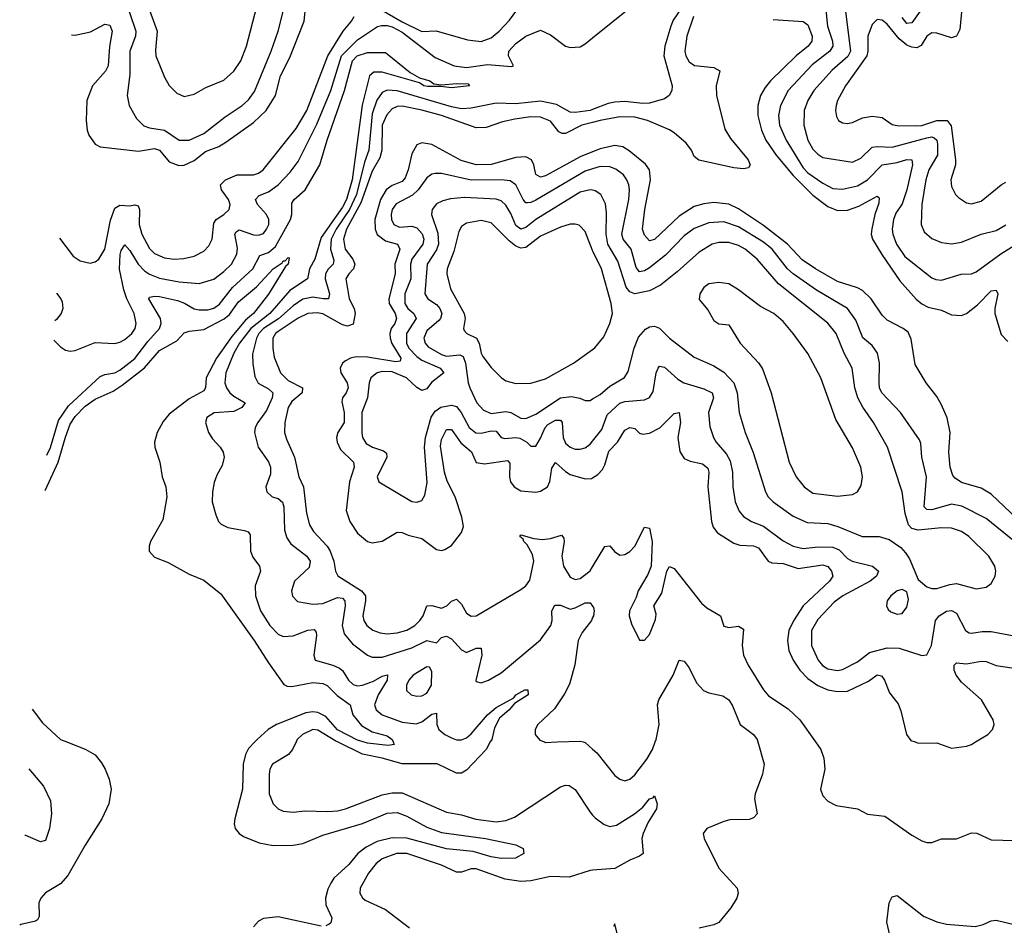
# Model space of a CAD drawing. Header units: inches. Extents: x 1682530 to 1839546, y 640742 to 791647.
# Tile 251 of 256: x 1687686 to 1691663, y 749260 to 752916. Entities that reach past the tile are written whole.
import ezdxf

# ---------------------------------------------------------------- set-up
doc = ezdxf.new("R2010")
doc.units = ezdxf.units.IN
doc.header["$MEASUREMENT"] = 0
for name, color, linetype in [('B6784', 7, 'Continuous'), ('B6785', 7, 'Continuous'), ('B6794', 7, 'Continuous'), ('B6795', 7, 'Continuous')]:
    doc.layers.add(name, color=color, linetype=linetype)

msp = doc.modelspace()

# ---------------------------------------------------------------- linework, layer by layer
at = {"layer": 'B6784', "color": 5}
for points, elevation in [([(1687875.3, 750000), (1687952.3, 749970), (1687990, 749947.8), (1688016.3, 749916.3), (1688030.7, 749890.7), (1688046.9, 749850), (1688054.5, 749810), (1688045.1, 749750), (1688018, 749690), (1687950, 749583.6), (1687879.6, 749460.4), (1687850, 749427.8), (1687789.2, 749390.8), (1687770.9, 749370), (1687762.4, 749350), (1687764.2, 749295.8), (1687757.6, 749282.4), (1687750, 749276.4), (1687690, 749263.2), (1687685.5, 749260.3)], 620), ([(1688635.4, 750000), (1688610, 749973.4), (1688597.2, 749950), (1688588.6, 749910), (1688585, 749810), (1688554.1, 749690), (1688551.7, 749670), (1688556.5, 749650), (1688572.6, 749630), (1688590, 749617.7), (1688652.5, 749592.5), (1688710, 749581.7), (1688790, 749583.1), (1688830, 749590.6), (1688910, 749623.5), (1689070, 749670.4), (1689170, 749711.9), (1689210, 749715.1), (1689250, 749700.7), (1689330, 749655.9), (1689390, 749634.1), (1689567.3, 749610), (1689690, 749585.3), (1689719.1, 749570), (1689722, 749550), (1689688.8, 749531.2), (1689630.7, 749529.3), (1689590, 749536.4), (1689518.1, 749558.1), (1689410, 749568.8), (1689250, 749611.2), (1689190, 749612.4), (1689130, 749597.8), (1689084.6, 749575.4), (1689051.3, 749550), (1689014.9, 749505.1), (1688954.4, 749450), (1688941.9, 749430), (1688930, 749406), (1688920.3, 749370), (1688922.7, 749342.7), (1688946, 749290), (1688942.6, 749270), (1688935.8, 749264.2), (1688922, 749258)], 620), ([(1688801.8, 750000), (1688787.9, 749970), (1688771.6, 749950), (1688707.1, 749910), (1688696.5, 749890), (1688692.7, 749870), (1688694, 749790), (1688710, 749750.3), (1688730, 749730.2), (1688750, 749721.1), (1688790, 749716.5), (1688837.7, 749722.3), (1688930, 749719.3), (1688970, 749722.3), (1689001.1, 749730), (1689150, 749786.2), (1689190, 749795.2), (1689230, 749795.1), (1689410, 749716.3), (1689470, 749706.3), (1689528.2, 749688.2), (1689610, 749677.5), (1689650, 749682.3), (1689684, 749696), (1689870, 749819.3), (1689890, 749826), (1689904.8, 749824.8), (1689930, 749808.8), (1689990, 749716), (1690000, 749704.9)], 640), ([(1689586.8, 750000), (1689569.6, 749970), (1689490, 749886.1), (1689470, 749874.5), (1689450, 749874.1), (1689371.6, 749911.6), (1689230, 749912.4), (1689150, 749934.9), (1689070, 749951.3), (1688969.3, 750000)], 640), ([(1689194.8, 750000), (1689198.7, 749990), (1689173.6, 749986.4), (1689090, 749994.7), (1689073.7, 750000)], 620), ([(1689805.9, 750000), (1689810, 749998.4), (1689856.5, 750000)], 660), ([(1689961.9, 750000), (1689970, 749997.8), (1690000, 749971.1)], 660), ([(1687722.2, 749892.2), (1687782, 749822), (1687810, 749762), (1687814.3, 749710), (1687806, 749650), (1687790, 749602), (1687770, 749597.1), (1687710, 749622.6), (1687706.6, 749622.5)], 640), ([(1690000, 749482.1), (1689990, 749481.3), (1689905.8, 749454.2), (1689830, 749456.3), (1689750, 749439.9), (1689710, 749437.3), (1689646.5, 749446.5), (1689530, 749488.4), (1689510, 749487.6), (1689470, 749475), (1689450, 749474.7), (1689390, 749502), (1689250, 749549.9), (1689208, 749550), (1689150, 749527.9), (1689125.5, 749510), (1689094, 749470), (1689061.5, 749410), (1689059.7, 749390), (1689070.2, 749370.2), (1689081.6, 749361.6), (1689163.6, 749323.6), (1689259.6, 749250)], 640), ([(1688903.2, 749256.8), (1688730, 749293.5), (1688670, 749287.8), (1688650, 749276.7), (1688630, 749254.1)], 620)]:
    msp.add_lwpolyline(points, dxfattribs=dict(at, elevation=elevation))
at = {"layer": 'B6785', "color": 5}
for points, elevation in [([(1689110, 752977.9), (1689230, 752908.4), (1689310, 752869.3), (1689368.5, 752871.5), (1689494.7, 752834.7), (1689550, 752828.7), (1689590, 752842.6), (1689622.9, 752870), (1689664.9, 752915.1), (1689730, 753006.6)], 680), ([(1687894.4, 752855), (1687910, 752853.6), (1687972.1, 752867.9), (1688030, 752898.4), (1688050, 752894.5), (1688058.8, 752870), (1688048.1, 752808.1), (1688042.9, 752730), (1688031.7, 752708.3), (1687979.8, 752650), (1687957, 752590), (1687954.5, 752510), (1687958.5, 752470), (1687965.3, 752450), (1687990, 752414), (1688010, 752402.8), (1688165.5, 752385.5), (1688230, 752396.6), (1688250, 752389), (1688290, 752342.5), (1688327.8, 752327.8), (1688350, 752329.6), (1688390, 752347.4), (1688435.5, 752384.5), (1688490, 752405), (1688518.3, 752421.7), (1688630, 752502), (1688681.1, 752550), (1688718.7, 752610), (1688739, 752690), (1688776.8, 752763.2), (1688834.1, 752910), (1688838.6, 752950)], 720), ([(1688127.6, 752950), (1688154.7, 752870), (1688153.3, 752850), (1688130.8, 752789.2), (1688130, 752695.3), (1688119.1, 752610), (1688127.7, 752570), (1688157.8, 752517.8), (1688187.4, 752487.4), (1688210, 752479.5), (1688270.4, 752470.4), (1688330, 752430.7), (1688370, 752429.6), (1688430, 752456.8), (1688515.6, 752524.4), (1688584.8, 752570), (1688610, 752593.1), (1688633.5, 752626.5), (1688701.5, 752790), (1688729.5, 752870), (1688750.3, 752949.7)], 740), ([(1688204.8, 752970), (1688241, 752870), (1688234.1, 752794.1), (1688236.1, 752770), (1688270, 752684.9), (1688290, 752650.4), (1688319.9, 752619.9), (1688350, 752607), (1688390, 752615.6), (1688436.9, 752643.1), (1688510, 752672.8), (1688550, 752709.2), (1688578.8, 752750), (1688601.6, 752810), (1688643.4, 752970)], 760), ([(1687846.7, 752033.8), (1687901.1, 751961.1), (1687930, 751942.7), (1687970, 751933.9), (1687990, 751938.2), (1688005.6, 751950), (1688030, 751990.3), (1688053, 752107), (1688070, 752155.6), (1688090, 752168.2), (1688130, 752165.1), (1688150, 752169.3), (1688164.7, 752164.7), (1688169.3, 752150), (1688167.6, 752090), (1688178.9, 752050), (1688210, 751992.1), (1688230, 751972.2), (1688270, 751955.4), (1688310, 751949.2), (1688348.2, 751951.8), (1688390, 751962.3), (1688430, 751982.4), (1688450, 752003.8), (1688463.2, 752030), (1688470, 752094.7), (1688479.9, 752110), (1688510.6, 752130), (1688531.2, 752150), (1688535.4, 752170), (1688528.4, 752190), (1688501.4, 752230), (1688497.4, 752250), (1688517.4, 752270), (1688563.5, 752290), (1688630, 752289.7), (1688650, 752296.6), (1688669.1, 752310), (1688802.6, 752477.4), (1688845.2, 752550), (1688930.8, 752770), (1688992.1, 752870), (1689025.7, 752910), (1689036.3, 752930)], 680), ([(1687822.8, 751622.1), (1687850, 751594.9), (1687870, 751582.4), (1687890, 751577.6), (1687910, 751580.3), (1687990, 751613.2), (1688069.3, 751609.3), (1688090, 751614.2), (1688110, 751625), (1688139.1, 751650), (1688152.1, 751670), (1688156, 751690), (1688147.5, 751730), (1688117.8, 751790), (1688105.8, 751825.8), (1688088.5, 751908.5), (1688091.2, 751968.8), (1688095.4, 751984.6), (1688110, 752008), (1688130, 751984.8), (1688164, 751930), (1688190, 751902.7), (1688210, 751888.4), (1688250, 751873.1), (1688330, 751857.6), (1688410, 751850.7), (1688470, 751868.4), (1688510, 751899.4), (1688540.8, 751930), (1688563, 751970), (1688566, 751994), (1688555, 752050), (1688560.4, 752059.6), (1688571.6, 752068.4), (1688630, 752048.4), (1688650, 752046.1), (1688670, 752053), (1688683.2, 752070), (1688691.6, 752090), (1688692.5, 752110), (1688682.4, 752130), (1688645.9, 752170), (1688638.3, 752190), (1688653.4, 752206.6), (1688690, 752221.4), (1688729.3, 752250), (1688778.6, 752301.4), (1688810, 752344), (1688885.4, 752494.6), (1688941.8, 752630), (1688985.7, 752770), (1689050, 752835.6), (1689131.6, 752888.4), (1689146.5, 752893.5), (1689170, 752893.4), (1689190, 752887.7), (1689230, 752866.1), (1689363.7, 752763.7), (1689440.2, 752730), (1689490, 752723.1), (1689575.3, 752735.3), (1689673, 752727), (1689680.7, 752730), (1689659.8, 752770), (1689661.2, 752790), (1689690, 752820.7), (1689730, 752850.2), (1689790, 752874.6), (1689830, 752855), (1689890, 752810.1), (1689910, 752804.5), (1689950, 752807.1), (1689970, 752818.7), (1690000, 752843)], 660), ([(1687795.8, 751158.5), (1687810, 751189.2), (1687842.2, 751297.8), (1687882.7, 751357.3), (1688010, 751475.2), (1688030, 751483.4), (1688070, 751490.1), (1688090, 751500.8), (1688150, 751548.6), (1688202.6, 751617.4), (1688249.9, 751670), (1688256.7, 751690), (1688253.7, 751710), (1688207.3, 751790), (1688210, 751796), (1688230, 751800.6), (1688250, 751799), (1688322.8, 751782.8), (1688351.7, 751771.7), (1688390, 751749.2), (1688410, 751744.8), (1688445, 751745), (1688470, 751751.3), (1688492.7, 751767.3), (1688545.2, 751834.8), (1688626.7, 751910), (1688655.7, 751964.3), (1688690, 751976.1), (1688719.2, 752000.8), (1688780.1, 752110), (1688785, 752130), (1688785, 752175), (1688794.6, 752190), (1688838.9, 752230), (1688897.8, 752330), (1688927.6, 752430), (1688998, 752630), (1689029.4, 752750), (1689049.1, 752770), (1689090, 752784.6), (1689163.8, 752783.8), (1689263.1, 752703.1), (1689301.1, 752681.1), (1689343, 752670), (1689358, 752658), (1689390, 752652.9), (1689450, 752659.5), (1689496.9, 752656.9), (1689502, 752650), (1689430, 752641.7), (1689387.2, 752647.2), (1689332.7, 752647.3), (1689318.4, 752650), (1689300.9, 752660.9), (1689150, 752704.6), (1689115.8, 752704.2), (1689098.5, 752690), (1689068.8, 752571.2), (1689028.3, 752270), (1689005.9, 752190), (1688990, 752159.5), (1688903.2, 752036.8), (1688877.2, 751950), (1688856, 751910), (1688848, 751870), (1688777.5, 751822.5), (1688696.1, 751730), (1688619, 751670), (1688573.8, 751610), (1688550.8, 751570), (1688518.9, 751490), (1688514, 751450), (1688520.8, 751430), (1688534.5, 751410), (1688550, 751396.2), (1688596.9, 751370), (1688582.7, 751350), (1688550, 751334.8), (1688471.4, 751328.6), (1688440.9, 751310), (1688436.5, 751290), (1688448.4, 751250), (1688464.1, 751224.1), (1688495, 751190), (1688507.3, 751170), (1688511, 751150), (1688504, 751116), (1688482.2, 751077.8), (1688471.8, 751048.2), (1688464.5, 751010), (1688463.5, 750970), (1688477.3, 750917.3), (1688488.9, 750890), (1688499.7, 750879.7), (1688526.6, 750866.6), (1688594.2, 750854.2), (1688608.2, 750848.2), (1688616.8, 750836.8), (1688618.4, 750770), (1688626.8, 750746.8), (1688654.7, 750710), (1688658.9, 750690), (1688637.1, 750630), (1688637.6, 750590), (1688658.1, 750530), (1688695.4, 750470), (1688730, 750435.4), (1688750, 750426.1), (1688790, 750428.8), (1688850, 750451.8), (1688874.7, 750454.7), (1688883.7, 750443.7), (1688884.8, 750430), (1688874.2, 750350), (1688879.5, 750330), (1688950, 750310.1), (1688977.9, 750297.9), (1688990, 750288.6), (1689014.4, 750250), (1689032.1, 750232.1), (1689050, 750227.3), (1689071, 750229), (1689114.5, 750245.5), (1689150, 750265.5), (1689171, 750271), (1689170.5, 750250), (1689133.3, 750190), (1689119, 750150), (1689125.5, 750130), (1689149.3, 750110), (1689230, 750080.3), (1689287.3, 750072.7), (1689310, 750081.9), (1689350, 750112.2), (1689370, 750117), (1689370.5, 750070), (1689379.1, 750050), (1689403.5, 750030), (1689430, 750016.1), (1689450, 750009.1), (1689470, 750009.1), (1689490, 750016.8), (1689510, 750032.4), (1689576, 750110), (1689610, 750139.8), (1689681.4, 750178.6), (1689690, 750190.2), (1689726.6, 750210), (1689738, 750210), (1689739.5, 750190), (1689684.5, 750155.5), (1689663.2, 750130), (1689623.4, 750096.6), (1689603.1, 750056.9), (1689592.5, 750010), (1689586.8, 750000)], 640), ([(1690000, 752553.8), (1689990.2, 752550), (1689930, 752541.4), (1689910, 752542.8), (1689853.9, 752573.9), (1689790, 752587), (1689690, 752576.4), (1689610, 752579.6), (1689510, 752559.9), (1689470, 752557.2), (1689430, 752564.1), (1689210, 752629.9), (1689170, 752632.2), (1689150, 752622.2), (1689128.7, 752591.3), (1689110, 752536.1), (1689095.8, 752390), (1689078.8, 752341.2), (1689046.3, 752210), (1689018.4, 752150), (1688963.8, 752070), (1688943.8, 752030), (1688941.2, 751990), (1688954.8, 751945.2), (1688951.6, 751930), (1688931.2, 751908.8), (1688920.5, 751890), (1688920.2, 751870), (1688937.2, 751810), (1688933.1, 751790), (1688911.3, 751788.7), (1688870, 751795.8), (1688830, 751788.2), (1688790, 751761.3), (1688731.6, 751708.4), (1688671, 751670), (1688652.1, 751650), (1688642.2, 751630), (1688626.3, 751566.3), (1688627, 751527), (1688635.8, 751475.8), (1688648.6, 751448.6), (1688690, 751426), (1688707.5, 751410), (1688704.9, 751390), (1688682, 751338), (1688647, 751290), (1688636.6, 751270), (1688633.9, 751250), (1688648.8, 751190), (1688690, 751131.3), (1688698.9, 751110), (1688699, 751081), (1688680.2, 751030), (1688683.6, 751010), (1688704.9, 750990), (1688730, 750982.5), (1688747.8, 750967.8), (1688753.1, 750950), (1688755.7, 750855.7), (1688764.3, 750824.3), (1688780.3, 750800.3), (1688845.8, 750750), (1688859, 750730), (1688855, 750705), (1688795.5, 750650), (1688784.2, 750610), (1688788.2, 750588.2), (1688807.8, 750567.8), (1688870, 750557), (1688910, 750559), (1688970, 750583.1), (1688990, 750581), (1688999.1, 750570), (1689000.8, 750550), (1688988.4, 750470), (1688996.8, 750436.8), (1689030, 750395.7), (1689090, 750350.8), (1689110, 750342.1), (1689150, 750342.7), (1689270, 750380.4), (1689330, 750410.1), (1689370, 750400.5), (1689390, 750422), (1689410, 750427.6), (1689430, 750416.6), (1689470, 750372), (1689490, 750361.1), (1689530, 750378.2), (1689550, 750378.4), (1689552.9, 750350), (1689528.4, 750248.4), (1689530, 750244), (1689550, 750239.1), (1689578.9, 750250), (1689630, 750279.3), (1689790, 750412.2), (1689831.2, 750470), (1689836.5, 750490), (1689835.2, 750530), (1689846.9, 750553.1), (1689870, 750551.8), (1689910, 750536.6), (1689930, 750541.4), (1689970, 750562), (1689990, 750561.3), (1690000, 750547.9)], 660), ([(1690000, 752501.6), (1689956.5, 752490), (1689890, 752457.2), (1689877.3, 752457.3), (1689863.8, 752463.8), (1689830, 752506.3), (1689790, 752523.4), (1689750, 752524.3), (1689685.7, 752514.3), (1689636.1, 752503.9), (1689570, 752481.6), (1689530, 752479.7), (1689389.1, 752530), (1689310, 752551.4), (1689230, 752566.7), (1689210, 752565.7), (1689190, 752556.2), (1689168.2, 752531.8), (1689149.4, 752490.6), (1689148.2, 752390), (1689140.7, 752359.3), (1689110, 752305.3), (1689063.2, 752176.8), (1689006, 752070), (1688993.2, 752030), (1689000.1, 751990), (1689031.7, 751950), (1689040.1, 751930), (1689033.6, 751910), (1689014.7, 751890), (1689003.4, 751870), (1689016.8, 751790), (1689036.4, 751750), (1689040.3, 751730), (1689032.4, 751687.6), (1689010, 751678.7), (1688990, 751685), (1688910, 751728.2), (1688887.5, 751732.5), (1688850, 751729.6), (1688810, 751710.9), (1688730, 751657.8), (1688719.2, 751650), (1688708.3, 751630), (1688708.2, 751590), (1688713.9, 751553.9), (1688739.1, 751490), (1688770, 751459.4), (1688827.6, 751430), (1688826, 751410), (1688784.6, 751375.4), (1688770.1, 751350), (1688756.2, 751290), (1688755, 751250), (1688762.8, 751222.8), (1688796.1, 751150), (1688813.1, 751070), (1688832.6, 751030), (1688843.7, 750923.7), (1688856.7, 750876.7), (1688872.3, 750850), (1688927.3, 750790), (1688939.7, 750770), (1688954, 750730), (1688961, 750690), (1688970.4, 750670.4), (1689065.9, 750610), (1689082.5, 750590), (1689083.1, 750570), (1689071.2, 750510), (1689075.7, 750490), (1689087.7, 750470), (1689111.9, 750451.9), (1689141.1, 750441.1), (1689170, 750436.6), (1689210, 750440.9), (1689250, 750452.1), (1689281.4, 750470), (1689302.6, 750490), (1689315.4, 750510), (1689330, 750550.2), (1689350, 750551.6), (1689390, 750540.9), (1689410.5, 750549.5), (1689430, 750568.9), (1689450, 750576.8), (1689470, 750556.9), (1689490, 750520.6), (1689510, 750508.6), (1689530, 750508.8), (1689710, 750615.3), (1689730, 750630.2), (1689747, 750653), (1689762.2, 750730), (1689757.6, 750757.6), (1689735.5, 750795.5), (1689721.6, 750810), (1689719.3, 750819.3), (1689705.8, 750830), (1689710, 750836), (1689761.9, 750821.9), (1689798.1, 750818.1), (1689830, 750821.1), (1689875, 750835), (1689883.2, 750823.2), (1689884.5, 750810), (1689875.7, 750750), (1689882, 750710), (1689910, 750666), (1689930, 750655.8), (1689950, 750659.7), (1689990, 750691.3), (1690000, 750707.6)], 680), ([(1690000, 752383.2), (1689950, 752362.3), (1689810, 752286.1), (1689790, 752280.4), (1689770.9, 752290.9), (1689762.8, 752330), (1689753.8, 752350), (1689730, 752363.1), (1689690, 752360.1), (1689590, 752331.5), (1689529.9, 752329.9), (1689468.6, 752348.6), (1689350, 752413), (1689310, 752419.4), (1689289.4, 752410.6), (1689270, 752375.1), (1689255.3, 752310), (1689242.6, 752277.4), (1689230, 752263.2), (1689190, 752247.2), (1689166.1, 752230), (1689143.3, 752190), (1689119.6, 752110), (1689121, 752070), (1689129.3, 752049.3), (1689162.9, 752022.9), (1689211.4, 752010), (1689220.6, 751990), (1689200.7, 751930), (1689201.7, 751890), (1689176.5, 751790), (1689178, 751770), (1689202.9, 751730), (1689208.4, 751710), (1689201.2, 751690), (1689186.2, 751670), (1689180.9, 751650), (1689182.5, 751630), (1689189.4, 751609.4), (1689225.9, 751550), (1689222.3, 751537.7), (1689205.3, 751534.7), (1689090, 751554.3), (1689045.1, 751554.9), (1689022.3, 751550), (1689001.1, 751538.9), (1688990.2, 751530), (1688980.5, 751510), (1688982.8, 751490), (1689008.1, 751450), (1689012.1, 751430), (1689004.2, 751410), (1688989.2, 751390), (1688986.4, 751373.6), (1688996.5, 751330), (1688995.8, 751290), (1688970.7, 751250), (1688965.2, 751230), (1688967.8, 751210), (1688981.3, 751181.3), (1689033.5, 751130), (1689036.3, 751110), (1689017.6, 751050), (1689005, 750935), (1689018.8, 750890), (1689050, 750842.5), (1689090, 750810.1), (1689110, 750804.8), (1689150, 750811.4), (1689210, 750847.5), (1689230, 750846.4), (1689255.1, 750835.2), (1689310, 750821.7), (1689370, 750777.7), (1689390, 750773.5), (1689403.4, 750776.6), (1689430, 750793.6), (1689470, 750845.7), (1689478.3, 750870), (1689472.1, 750907.9), (1689444.2, 750990), (1689413, 751053), (1689401.5, 751090), (1689385.5, 751194.5), (1689390, 751222), (1689410, 751261.4), (1689430, 751262.3), (1689467.6, 751207.6), (1689511.2, 751171.2), (1689530, 751128.3), (1689562.8, 751122.8), (1689656.6, 751136.6), (1689665.5, 751125.5), (1689664.2, 751070), (1689668.3, 751050), (1689682.6, 751030), (1689710, 751014.1), (1689770, 751008.9), (1689790, 751012.2), (1689818, 751030), (1689827.8, 751052.2), (1689835, 751105), (1689850, 751128.4), (1689890, 751092), (1689910, 751079.7), (1689970, 751062.7), (1689995.8, 751064.2), (1690000, 751066.8)], 720), ([(1690000, 752314.8), (1689970, 752305.4), (1689770, 752188.4), (1689750, 752177.7), (1689737, 752177), (1689730, 752177), (1689719.9, 752190), (1689690, 752249.8), (1689666.4, 752266.4), (1689630.3, 752270.3), (1689510, 752268.9), (1689390, 752295.4), (1689363.9, 752296.1), (1689350, 752292.5), (1689330, 752277.3), (1689295.8, 752230), (1689272.6, 752207.4), (1689206.6, 752173.4), (1689190.1, 752150), (1689186.4, 752130), (1689186.9, 752110), (1689196.8, 752090), (1689219.4, 752079.4), (1689270, 752083.3), (1689290, 752076.7), (1689311.6, 752051.6), (1689318.4, 752030), (1689314.6, 752010), (1689269.1, 751950), (1689263.7, 751930), (1689265.1, 751870), (1689240.8, 751810), (1689241.6, 751770), (1689253.4, 751750), (1689278.1, 751730), (1689287.2, 751710), (1689248.4, 751650), (1689248.8, 751610), (1689258.1, 751590), (1689290, 751556.1), (1689310, 751542.1), (1689383.7, 751510), (1689399.1, 751490), (1689349, 751451), (1689330, 751426.6), (1689310, 751419.9), (1689290, 751431.6), (1689247.7, 751470), (1689190, 751495.2), (1689150, 751496.1), (1689130, 751491), (1689103.8, 751470), (1689097.4, 751450), (1689090.6, 751390), (1689068.3, 751330), (1689067.8, 751247.8), (1689070.8, 751230), (1689085.6, 751205.6), (1689110.5, 751190.5), (1689155.6, 751175.6), (1689166.7, 751166.7), (1689168.6, 751150), (1689129.3, 751070), (1689136.5, 751050), (1689270, 750971.5), (1689290, 750969), (1689310, 750974.9), (1689322.8, 750997.2), (1689331.6, 751048.4), (1689321.3, 751190), (1689324.7, 751230), (1689347.8, 751312.2), (1689363.7, 751336.3), (1689387.4, 751352.6), (1689430, 751360.1), (1689450, 751354.4), (1689468.9, 751330), (1689501.4, 751270), (1689528.2, 751248.2), (1689550, 751246.7), (1689590, 751255.8), (1689610, 751254.9), (1689630.1, 751230.1), (1689645.9, 751225.9), (1689689.9, 751230.1), (1689706.2, 751226.2), (1689733.7, 751210), (1689750, 751194.3), (1689770, 751194), (1689790, 751226.5), (1689807.8, 751270), (1689818.6, 751281.4), (1689850, 751300.1), (1689870, 751300.1), (1689876.8, 751290), (1689881.1, 751230), (1689890, 751206.3), (1689910, 751190.2), (1689930, 751182.7), (1689950, 751181.7), (1689970, 751187.1), (1689990, 751202.5), (1690000, 751215)], 740), ([(1690000, 752227.8), (1689989.9, 752229.9), (1689950, 752219.9), (1689770, 752109.9), (1689730, 752077.5), (1689710, 752070.4), (1689690, 752085.6), (1689670, 752134), (1689650, 752167.9), (1689630, 752184.4), (1689610, 752192), (1689481.8, 752198.2), (1689426.5, 752193.5), (1689394.4, 752185.6), (1689370, 752172.7), (1689351.7, 752150), (1689348.9, 752130), (1689374.8, 752054.8), (1689377.4, 752010), (1689370, 751987.5), (1689331.2, 751930), (1689321.9, 751810), (1689335, 751790), (1689370, 751766.2), (1689383, 751750), (1689391, 751730), (1689385.6, 751710), (1689378.4, 751701.6), (1689330, 751659.5), (1689318.1, 751630), (1689323.9, 751610), (1689336.1, 751596.1), (1689390, 751564.1), (1689410, 751558.5), (1689463.3, 751563.3), (1689476.5, 751556.5), (1689486.9, 751530), (1689496.8, 751450), (1689503.5, 751430), (1689531.9, 751370), (1689559.2, 751339.2), (1689590, 751327), (1689650, 751333.8), (1689670, 751330.5), (1689710, 751307.9), (1689730, 751305.9), (1689770, 751324.3), (1689870.9, 751389.1), (1689914.6, 751394.6), (1689948.6, 751388.6), (1689970, 751378.4), (1689990, 751379), (1690000, 751385)], 760), ([(1690000, 751984.3), (1689970, 752061.7), (1689946.2, 752086.2), (1689930, 752091.2), (1689910, 752090.5), (1689870, 752078.4), (1689790, 752042.3), (1689730, 751996.4), (1689710, 751994.1), (1689690, 752002.3), (1689663.4, 752023.4), (1689590, 752096.1), (1689550, 752105.4), (1689490, 752094.5), (1689470, 752080.8), (1689459.4, 752060.6), (1689439.5, 751980.5), (1689412.3, 751910), (1689411.2, 751890), (1689426.1, 751830), (1689480.5, 751730), (1689484.8, 751710), (1689478.6, 751670), (1689481.5, 751661.5), (1689491.6, 751650), (1689531.6, 751630), (1689542.1, 751610), (1689549.7, 751570), (1689557, 751557), (1689590, 751511.9), (1689630, 751471.3), (1689650, 751458), (1689690, 751446.9), (1689750, 751448.3), (1689810, 751466.2), (1689923, 751530), (1690000, 751585.4)], 780), ([(1687787.5, 751015.4), (1687790, 751018.7), (1687840.9, 751130), (1687870, 751231), (1687890, 751283.1), (1687910, 751314.8), (1687950, 751356.1), (1687990, 751384.8), (1688062.8, 751417.2), (1688099.6, 751440.4), (1688189.5, 751510.5), (1688250, 751580.4), (1688319.7, 751620.3), (1688350, 751652.2), (1688370, 751658.8), (1688430, 751665.5), (1688511.9, 751708.1), (1688533.3, 751726.7), (1688570, 751776.6), (1688642.8, 751837.2), (1688710, 751910.8), (1688745.3, 751934.7), (1688750, 751942.6), (1688757.4, 751942.6), (1688770, 751956.4), (1688774.7, 751954.7), (1688770.2, 751930), (1688759.6, 751920.4), (1688690, 751807.7), (1688630.5, 751730), (1688597.1, 751702.9), (1688542.5, 751637.5), (1688481, 751550), (1688439.1, 751470), (1688436.1, 751430), (1688430, 751418.2), (1688370, 751385.9), (1688290, 751323.2), (1688265.5, 751294.5), (1688240.3, 751250), (1688230.7, 751210.7), (1688231.9, 751190), (1688251.1, 751130), (1688261.1, 751070), (1688276.5, 751030), (1688279.8, 750990), (1688263.2, 750896.8), (1688214.2, 750810), (1688208.4, 750790), (1688209.2, 750770), (1688230, 750746.5), (1688285, 750725), (1688370, 750678.2), (1688430, 750652.9), (1688498.2, 750598.2), (1688633.4, 750410), (1688690, 750319.5), (1688752.4, 750232.4), (1688765.8, 750225.8), (1688784.6, 750224.6), (1688870, 750240.3), (1688910, 750235.6), (1688927.8, 750227.8), (1688968, 750188), (1689020.8, 750150), (1689031.6, 750110), (1689066.8, 750066.8), (1689110, 750040.9), (1689170, 750025.1), (1689190.9, 750010), (1689194.8, 750000)], 620), ([(1687833.8, 751812.1), (1687851.1, 751790), (1687856.9, 751776.9), (1687860.2, 751750), (1687852.8, 751730), (1687833.9, 751706.1), (1687827.3, 751700.2)], 660), ([(1690000, 750502), (1689995.5, 750490), (1689958.3, 750441.7), (1689941.3, 750410), (1689928.3, 750311.7), (1689906.2, 750233.8), (1689885.8, 750194.2), (1689845.7, 750134.3), (1689779.3, 750070), (1689768.2, 750050), (1689768.2, 750030), (1689787.2, 750007.2), (1689805.9, 750000)], 660), ([(1687736.2, 750132.1), (1687777.8, 750077.8), (1687849.9, 750009.9), (1687875.3, 750000)], 620), ([(1689073.7, 750000), (1689050, 750007.7), (1688970, 750049.5), (1688922.3, 750102.3), (1688890, 750119.4), (1688870, 750122.2), (1688842, 750118), (1688722.3, 750070), (1688689.1, 750050), (1688645, 750010), (1688635.4, 750000)], 620), ([(1688969.3, 750000), (1688963, 750003), (1688890, 750048.1), (1688870, 750049.9), (1688827.6, 750030), (1688806.5, 750010), (1688801.8, 750000)], 640), ([(1689856.5, 750000), (1689950, 750003.2), (1689961.9, 750000)], 660)]:
    msp.add_lwpolyline(points, dxfattribs=dict(at, elevation=elevation))
at = {"layer": 'B6785', "color": 5, "elevation": 660}
msp.add_lwpolyline([(1689330, 750303.9), (1689275.6, 750270), (1689257.6, 750250), (1689247.5, 750230), (1689248.3, 750208.3), (1689267, 750190), (1689290, 750185), (1689310, 750186.7), (1689330, 750197.5), (1689348.5, 750230), (1689350, 750284), (1689341.5, 750301.5)], close=True, dxfattribs=at)
at = {"layer": 'B6794', "color": 5}
for points, elevation in [([(1690000, 749971.1), (1690016.4, 749956.4), (1690090, 749864.4), (1690110, 749849.2), (1690130, 749843.2), (1690150, 749849.2), (1690170, 749867.3), (1690219.3, 749930), (1690241.6, 749970), (1690253.4, 750000)], 660), ([(1690668.1, 750000), (1690692.8, 749910), (1690686.5, 749870), (1690656.9, 749790), (1690654.3, 749770), (1690665.3, 749710), (1690650, 749693.3), (1690632.5, 749687.5), (1690554.5, 749685.5), (1690530, 749679.3), (1690461, 749650), (1690446, 749630), (1690450.6, 749610), (1690510.3, 749490), (1690583.8, 749410), (1690588.4, 749390), (1690583.1, 749370), (1690558, 749330), (1690510, 749271.1), (1690490, 749262), (1690430, 749248.4)], 660), ([(1690901.1, 750000), (1690922.4, 749970), (1690934.6, 749934.6), (1690937.7, 749890), (1690920.9, 749810), (1690930, 749782), (1690950, 749760.4), (1690983.6, 749743.6), (1691070, 749730.4), (1691110, 749708.8), (1691180, 749700), (1691290, 749623.6), (1691330, 749600.3), (1691350, 749594), (1691370, 749594.4), (1691410, 749608.7), (1691470, 749609.1), (1691530, 749633.4), (1691552.4, 749632.4), (1691610, 749604.9), (1691750, 749600.3)], 680), ([(1691303.3, 750000), (1691315.6, 749995.6), (1691390, 749997), (1691450, 749975.1), (1691510, 749982.8), (1691530, 749990.1), (1691546.5, 750000)], 720), ([(1690000, 749704.9), (1690010, 749693.8), (1690046.6, 749666.6), (1690070, 749658.6), (1690096.2, 749663.8), (1690169.5, 749710.5), (1690202.6, 749737.4), (1690230, 749770.3), (1690244.9, 749775.1), (1690250, 749782.8), (1690261.1, 749750), (1690258, 749730), (1690224.4, 749675.6), (1690204, 749630), (1690198.6, 749610), (1690203.6, 749550), (1690190, 749538.4), (1690150, 749522.5), (1690090, 749489.2), (1690000, 749482.1)], 640), ([(1691216.8, 749150), (1691188.2, 749271.8), (1691198.4, 749350), (1691210, 749374.8), (1691230, 749380.5), (1691336.4, 749296.4), (1691390, 749273.3), (1691430, 749264.1), (1691545.5, 749254.5), (1691577.5, 749262.5), (1691610, 749278.4), (1691630, 749280.5), (1691702.6, 749262.6)], 660), ([(1690102.7, 749210), (1690090, 749266), (1690084.7, 749255.3)], 660)]:
    msp.add_lwpolyline(points, dxfattribs=dict(at, elevation=elevation))
at = {"layer": 'B6795', "color": 5}
for points, elevation in [([(1691493.9, 752990), (1691482.9, 752877.1), (1691470.1, 752850), (1691450, 752843.5), (1691390, 752861.7), (1691370, 752862.9), (1691350.5, 752849.5), (1691327.7, 752812.3), (1691310, 752803.3), (1691290, 752804.9), (1691270, 752814.2), (1691239.1, 752839.1), (1691190, 752898.8), (1691170, 752914.7), (1691150, 752916.8), (1691130, 752896.9), (1691111.9, 752850), (1691112.5, 752790), (1691107.5, 752770), (1691022.2, 752650), (1690988.8, 752590), (1690983.5, 752570), (1690981, 752550), (1690985.1, 752525.1), (1690994, 752510), (1691010, 752499.6), (1691030, 752497.6), (1691050, 752501.8), (1691090, 752520.6), (1691130, 752527.6), (1691170, 752521.2), (1691210, 752493.2), (1691230, 752489.1), (1691310, 752487.5), (1691330, 752489.8), (1691390, 752509.8), (1691431.8, 752510), (1691448.3, 752488.3), (1691466.5, 752350), (1691465.5, 752330), (1691446.9, 752270), (1691450, 752243), (1691466, 752210), (1691477.9, 752197.9), (1691510, 752176.9), (1691530, 752173.2), (1691570, 752183.7), (1691650, 752250.2), (1691670, 752260.2)], 780), ([(1690000, 752843), (1690150, 752964.5)], 660), ([(1690358.4, 752961.6), (1690325.8, 752914.2), (1690315.4, 752890), (1690292.1, 752810), (1690287.7, 752770), (1690321.6, 752650), (1690319.6, 752630), (1690309.3, 752610.7), (1690290, 752596.4), (1690230, 752579.1), (1690202.4, 752577.6), (1690130, 752586.2), (1690090, 752584), (1690062.2, 752577.8), (1690000, 752553.8)], 660), ([(1690940.5, 752970), (1690949.3, 752890), (1690969.4, 752830), (1690970.5, 752810), (1690958.5, 752790), (1690886.4, 752733.6), (1690789.6, 752630), (1690758.7, 752570), (1690751.5, 752530), (1690755.5, 752490), (1690781.8, 752430), (1690850, 752318.3), (1690870, 752298.6), (1690930, 752256.3), (1690970, 752235.3), (1691010, 752232.8), (1691070, 752245.5), (1691110, 752270.1), (1691170, 752330.5), (1691230, 752339.6), (1691270, 752351.4), (1691290.1, 752350.1), (1691292.8, 752330), (1691270, 752229.8), (1691250, 752173.5), (1691225.2, 752134.8), (1691214.9, 752110), (1691210.5, 752070.5), (1691213, 752050), (1691228.1, 752010), (1691260.8, 751960.8), (1691370, 751874.1), (1691386.9, 751866.9), (1691410, 751864.6), (1691489.2, 751889.2), (1691530, 751890.9), (1691550, 751898.2), (1691648.8, 751971.2), (1691772.2, 752047.8)], 740), ([(1691022.2, 752950), (1691042.1, 752790), (1691031.7, 752768.3), (1690967.4, 752712.6), (1690894, 752630), (1690869.6, 752590), (1690855.1, 752550), (1690852.7, 752490), (1690869.6, 752430), (1690890, 752393.5), (1690910, 752373), (1690930, 752360.7), (1691050, 752341), (1691083.1, 752356.9), (1691130, 752401.5), (1691150, 752404.8), (1691210, 752401.9), (1691350, 752439.8), (1691370, 752443.1), (1691379.3, 752439.3), (1691390, 752430.2), (1691393.7, 752413.7), (1691392.7, 752370), (1691358.4, 752310), (1691345.7, 752270), (1691330.1, 752170), (1691327.2, 752090), (1691339.7, 752059.7), (1691370, 752032.9), (1691410, 752017.1), (1691450, 752011.8), (1691490, 752017.6), (1691570, 752050.1), (1691630, 752065.9), (1691670, 752087.7)], 760), ([(1691330, 752959.9), (1691290, 752903.9), (1691270, 752901.4), (1691250, 752925.9)], 760), ([(1690407.7, 752930), (1690380.7, 752850), (1690373, 752790), (1690377, 752770), (1690390, 752746), (1690411.2, 752731.2), (1690490, 752723.8), (1690514.2, 752710), (1690499.8, 752650), (1690500.1, 752610), (1690534.6, 752474.6), (1690556.9, 752436.9), (1690628, 752350), (1690636, 752330), (1690630, 752318), (1690610, 752313.7), (1690570, 752318.5), (1690429.3, 752349.3), (1690410, 752364), (1690399, 752390), (1690378.3, 752418.3), (1690330, 752459.2), (1690310, 752472), (1690221.9, 752510), (1690170, 752522.3), (1690110, 752524), (1690030.3, 752509.7), (1690000, 752501.6)], 680), ([(1690730, 752916.6), (1690850, 752909), (1690870, 752895.2), (1690887.2, 752850), (1690885.8, 752830), (1690870.7, 752810), (1690822.2, 752770), (1690719.3, 752670), (1690697.3, 752642.7), (1690678.8, 752610), (1690667.9, 752570), (1690666.9, 752530), (1690681.8, 752470), (1690700.3, 752430), (1690741.2, 752370), (1690810, 752287.2), (1690890, 752207.6), (1690950, 752162.1), (1690990, 752146.3), (1691030, 752147.4), (1691075.9, 752164.1), (1691150, 752204.2), (1691157.1, 752197.1), (1691156.1, 752176.1), (1691139.6, 752130), (1691127.4, 752072.6), (1691125.9, 752050), (1691130.9, 752030), (1691167.9, 751967.9), (1691241.7, 751861.7), (1691307.6, 751787.6), (1691330, 751768.6), (1691355.5, 751755.5), (1691410, 751743.9), (1691450, 751725.2), (1691490, 751721.9), (1691510, 751730.1), (1691554.9, 751765.1), (1691610, 751821.8), (1691630, 751824.9), (1691636.6, 751810), (1691624.6, 751750), (1691625.1, 751730), (1691650, 751645.5), (1691677.4, 751617.4)], 720), ([(1691790.8, 750830), (1691610, 751000.7), (1691570, 751025.3), (1691490, 751047.9), (1691464.7, 751064.7), (1691455.9, 751075.9), (1691444.3, 751110), (1691439.6, 751170), (1691444.9, 751250), (1691431.7, 751308.3), (1691410, 751360.8), (1691390, 751395.5), (1691347.6, 751450), (1691303.6, 751523.6), (1691286.8, 751626.8), (1691274.3, 751654.3), (1691254, 751670), (1691190, 751703.5), (1691170, 751723.8), (1691125.8, 751790), (1691090, 751823.4), (1691070, 751834.3), (1690990, 751859), (1690900.8, 751910), (1690846.2, 751946.2), (1690786.8, 752010), (1690690, 752085.9), (1690590, 752152.7), (1690550, 752171.4), (1690490, 752178.2), (1690450, 752173.6), (1690410, 752162.5), (1690350, 752123.4), (1690250, 752029.3), (1690230, 752022.9), (1690210, 752045.8), (1690201.5, 752070), (1690211, 752150), (1690233.3, 752270), (1690230.4, 752310), (1690213.6, 752333.6), (1690147.6, 752387.6), (1690122.6, 752402.6), (1690090, 752409.1), (1690030, 752395.7), (1690000, 752383.2)], 720), ([(1691703.9, 750810), (1691590, 750902.5), (1691491.6, 750951.6), (1691450, 750959.7), (1691370, 750937.3), (1691350, 750938.9), (1691339.2, 750950), (1691349.1, 751070), (1691329.4, 751150), (1691325.8, 751205.8), (1691320.7, 751220.7), (1691244.2, 751330), (1691168.7, 751410), (1691159.6, 751430), (1691157.1, 751450), (1691158.8, 751530), (1691150.6, 751570), (1691130, 751601.6), (1691091.9, 751631.9), (1691063.1, 751703.1), (1691029.9, 751749.9), (1690904.6, 751824.6), (1690810, 751890.7), (1690787.7, 751910), (1690725.4, 751990), (1690690, 752018.4), (1690590, 752080.3), (1690530, 752099.7), (1690470, 752096.7), (1690410, 752073.5), (1690370, 752043.6), (1690294.9, 751965.1), (1690230, 751914.3), (1690210, 751902.1), (1690190, 751898.8), (1690176.5, 751916.5), (1690155.6, 751990), (1690123.5, 752030), (1690118.4, 752050), (1690146.6, 752190), (1690149, 752229), (1690145.7, 752250), (1690138.7, 752270), (1690124.2, 752290), (1690093.4, 752313.4), (1690070, 752322.7), (1690030, 752324.1), (1690000, 752314.8)], 740), ([(1690000, 751385), (1690030, 751403.1), (1690070, 751436.1), (1690128.9, 751471.1), (1690143.9, 751496.1), (1690168.3, 751590), (1690186, 751634), (1690213.5, 751666.5), (1690230, 751676.8), (1690250, 751679.5), (1690270, 751670.9), (1690310, 751630.1), (1690410, 751553.7), (1690490, 751519.4), (1690530, 751493), (1690570.1, 751450.1), (1690584.1, 751410), (1690592.1, 751330), (1690615.9, 751250), (1690649.1, 751169.1), (1690697.8, 751010), (1690709.6, 750989.6), (1690729.2, 750969.2), (1690810, 750911.4), (1690866.5, 750886.5), (1690950, 750881.7), (1690990.1, 750870.1), (1691089.5, 750829.5), (1691158, 750830), (1691197.7, 750817.7), (1691244.8, 750784.8), (1691264.1, 750764.1), (1691279.7, 750739.7), (1691315.5, 750655.5), (1691350, 750626), (1691370, 750619.7), (1691390, 750620.2), (1691443.6, 750636.4), (1691470, 750639.3), (1691550, 750618.8), (1691590, 750625.5), (1691610, 750640.3), (1691626.2, 750670), (1691628.7, 750690), (1691624.5, 750710), (1691600.3, 750750), (1691519.4, 750830), (1691489.7, 750850), (1691450, 750864), (1691410, 750864.6), (1691314.8, 750854.8), (1691290, 750862.2), (1691276.6, 750876.7), (1691262.5, 750922.5), (1691250.5, 751010.5), (1691191.9, 751190), (1691134.4, 751290), (1691091.4, 751351.4), (1691072.1, 751390), (1691059.9, 751430), (1691048.4, 751510), (1691016.8, 751570), (1690984.5, 751650), (1690950, 751691.2), (1690750.5, 751850.5), (1690664.2, 751950), (1690616.1, 751990), (1690590, 752004.4), (1690550, 752016.9), (1690510, 752017.2), (1690483.6, 752010), (1690430, 751977.9), (1690341.7, 751898.3), (1690274.9, 751845.1), (1690230, 751821), (1690170, 751809.4), (1690150, 751817.7), (1690136.2, 751836.2), (1690102.1, 751942.1), (1690061.8, 752010), (1690055.4, 752050), (1690056.4, 752136.4), (1690052.5, 752172.5), (1690033.2, 752210), (1690010, 752225.7), (1690000, 752227.8)], 760), ([(1690000, 751585.4), (1690008.5, 751591.5), (1690044.7, 751635.3), (1690069.9, 751690.1), (1690080.6, 751730), (1690075.4, 751770), (1690035.6, 751910), (1690001.2, 751981.2), (1690000, 751984.3)], 780), ([(1690000, 751215), (1690037.8, 751262.2), (1690058.9, 751321.1), (1690110, 751368.2), (1690130, 751375.1), (1690210, 751381.7), (1690230, 751390.3), (1690244.4, 751415.6), (1690257.3, 751490), (1690264.8, 751510), (1690270, 751517.4), (1690290, 751513.5), (1690344.6, 751464.6), (1690368.2, 751450), (1690450, 751425.9), (1690482.7, 751410), (1690488.3, 751390), (1690467.8, 751330), (1690473.9, 751273.9), (1690488, 751230), (1690499.1, 751210), (1690541.5, 751161.5), (1690555.4, 751135.4), (1690565.1, 751090), (1690566.6, 751030), (1690575.4, 750970), (1690591.5, 750931.5), (1690610.1, 750910.1), (1690641.5, 750890), (1690691, 750871), (1690770, 750812.1), (1690810, 750791.2), (1690850, 750780.8), (1690911.7, 750788.3), (1690970, 750786.2), (1690995.7, 750775.7), (1691030, 750740.9), (1691049.2, 750730), (1691130.3, 750710), (1691155, 750690), (1691146.7, 750670), (1691121, 750650), (1691010.9, 750590), (1690975.8, 750564.2), (1690910, 750494), (1690884.2, 750450), (1690884.6, 750390), (1690911.3, 750330), (1690929.2, 750309.2), (1690950, 750295.2), (1690990, 750288.2), (1691010, 750293.3), (1691070, 750324.2), (1691119.2, 750360.8), (1691190, 750380.1), (1691238.7, 750378.7), (1691330, 750349), (1691350, 750352.4), (1691369.2, 750390), (1691385.5, 750490), (1691399.8, 750510), (1691430, 750527.7), (1691450, 750531.4), (1691470, 750520.7), (1691506.4, 750450), (1691521.3, 750441.3), (1691530, 750438.8), (1691573.8, 750446.2), (1691610, 750446.6), (1691710, 750427.3)], 740), ([(1690000, 751066.8), (1690020.6, 751079.4), (1690039.8, 751100.2), (1690050, 751118.9), (1690065.6, 751174.4), (1690100.4, 751210), (1690130, 751259.5), (1690150.1, 751270.1), (1690170, 751265.6), (1690190, 751246.5), (1690202.5, 751242.5), (1690230, 751246.7), (1690271.3, 751268.7), (1690330, 751326.9), (1690350, 751330.3), (1690354.8, 751290), (1690344.2, 751230), (1690352.9, 751172.9), (1690370, 751144.2), (1690393.7, 751133.7), (1690443.3, 751123.3), (1690465.2, 751105.2), (1690469.1, 751090), (1690465.8, 751030), (1690480.9, 750890), (1690487.7, 750867.7), (1690504.3, 750844.3), (1690570, 750802.6), (1690595.3, 750795.3), (1690650, 750792.6), (1690670, 750784), (1690709.5, 750730), (1690723.7, 750723.7), (1690770, 750720.5), (1690830, 750701), (1690930, 750715.5), (1690950, 750708.6), (1690965.6, 750690), (1690970.9, 750670), (1690957.6, 750650), (1690850.6, 750550), (1690811.1, 750488.9), (1690792.1, 750450), (1690786.7, 750410), (1690792.4, 750370), (1690809.6, 750330), (1690837.3, 750290), (1690870, 750256.1), (1690910, 750227.5), (1690950, 750210.1), (1690990, 750203.3), (1691030, 750205.6), (1691114.1, 750245.9), (1691150, 750270.9), (1691166.7, 750266.7), (1691178.9, 750250), (1691199.1, 750199.1), (1691234.7, 750154.7), (1691245.8, 750125.8), (1691268.7, 750030), (1691286.2, 750006.2), (1691303.3, 750000)], 720), ([(1690000, 750707.6), (1690050, 750789.1), (1690070, 750791.6), (1690088.7, 750768.7), (1690110, 750753.9), (1690130, 750757.3), (1690150.8, 750769.2), (1690170.5, 750790), (1690210, 750867.2), (1690230, 750863.1), (1690240.4, 750810), (1690237.1, 750710), (1690223.4, 750676.6), (1690183.5, 750610), (1690176.3, 750583.7), (1690149.3, 750530), (1690147.2, 750510), (1690156.9, 750476.9), (1690190, 750411.3), (1690210, 750411), (1690230, 750434), (1690254.7, 750494.8), (1690256.3, 750516.3), (1690247.8, 750550), (1690279.2, 750600.8), (1690299.7, 750690), (1690310, 750708.2), (1690330, 750700.3), (1690440.4, 750560.4), (1690462.1, 750542.1), (1690516, 750510), (1690530, 750467.7), (1690550, 750462), (1690590, 750468), (1690610, 750455.5), (1690604.2, 750390), (1690610.1, 750350), (1690628.3, 750310), (1690690.4, 750210.4), (1690710, 750187), (1690790, 750133.6), (1690837, 750090), (1690901.1, 750000)], 680), ([(1690000, 750547.9), (1690003.4, 750543.4), (1690006.3, 750530), (1690003, 750510), (1690000, 750502)], 660), ([(1690253.4, 750000), (1690257.3, 750010), (1690269.5, 750070), (1690261.5, 750150), (1690267.1, 750170), (1690325.4, 750270), (1690350, 750330.4), (1690370, 750326.7), (1690390, 750299.5), (1690419.5, 750239.5), (1690448, 750208), (1690470, 750198.5), (1690526.6, 750186.6), (1690550, 750170.4), (1690565.3, 750145.3), (1690596.4, 750070), (1690650.2, 750030.2), (1690665.3, 750010), (1690668.1, 750000)], 660), ([(1691546.5, 750000), (1691596.9, 750030), (1691615.4, 750050), (1691622.7, 750070), (1691618.2, 750090), (1691571.6, 750170), (1691490, 750241.2), (1691468.4, 750270), (1691461.1, 750290), (1691460.8, 750310), (1691470, 750319.7), (1691510, 750315.3), (1691570, 750326.4), (1691590, 750324.6), (1691630, 750309.1), (1691730, 750294.4)], 720)]:
    msp.add_lwpolyline(points, dxfattribs=dict(at, elevation=elevation))
for points, elevation in [([(1690510, 751855.1), (1690470, 751849.6), (1690450, 751835.1), (1690432.7, 751810), (1690430, 751786), (1690465.1, 751745.1), (1690490, 751702), (1690510, 751688.7), (1690550, 751684), (1690595.6, 751610), (1690670.8, 751530.8), (1690687, 751507), (1690721.5, 751410), (1690794.7, 751130), (1690822.8, 751070), (1690854.4, 751030), (1690890, 751004.2), (1690990, 750992.9), (1691050, 750999.6), (1691069.8, 751010.2), (1691084.4, 751035.6), (1691089.8, 751070), (1691083.8, 751110), (1691050, 751188), (1690982, 751302), (1690922.6, 751470), (1690870, 751568.3), (1690810.8, 751650), (1690770, 751697.6), (1690732.4, 751730), (1690677.9, 751757.9), (1690590, 751825.1), (1690550, 751849.5)], 780), ([(1691250, 750615.1), (1691230, 750609.7), (1691204.4, 750590), (1691190.3, 750570), (1691187, 750550), (1691194.4, 750534.4), (1691205.3, 750525.3), (1691230, 750516.1), (1691250, 750519.1), (1691270, 750544.4), (1691275.7, 750575.7), (1691270, 750606)], 760)]:
    msp.add_lwpolyline(points, close=True, dxfattribs=dict(at, elevation=elevation))

doc.saveas('drawing.dxf')
